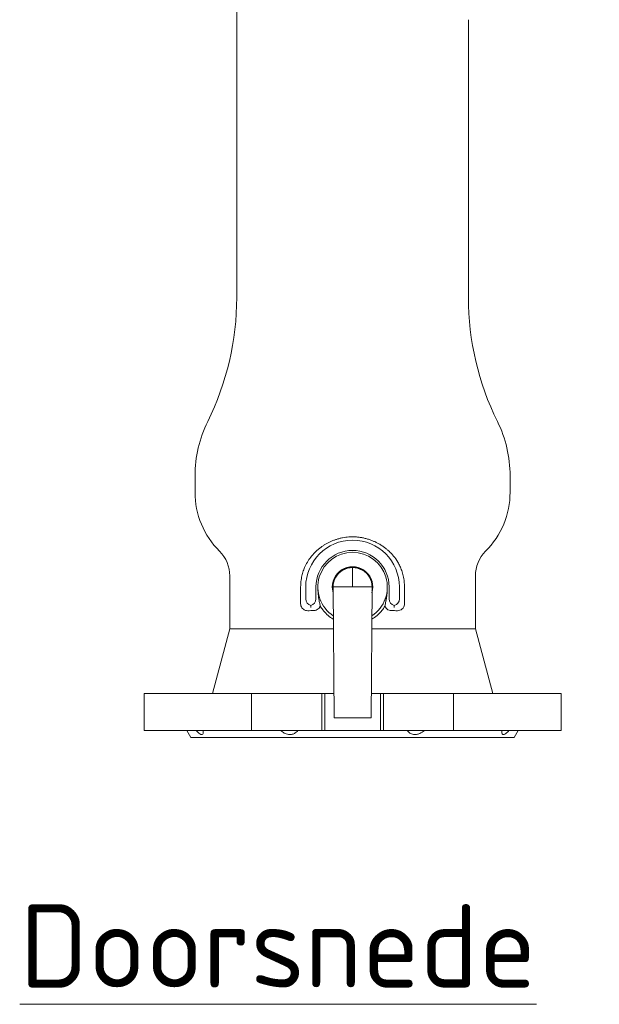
# Model space of a CAD drawing. Header units: metres. Extents: x 162359 to 162848, y 502589 to 502892.
# Tile 22 of 49: x 162842.691 to 162842.941, y 502688.957 to 502689.383. Entities that reach past the tile are written whole.
import ezdxf

# ---------------------------------------------------------------- set-up
doc = ezdxf.new("R2010")
doc.units = ezdxf.units.M
doc.layers.add('Default', color=7, linetype='Continuous', lineweight=0)
doc.layers.add('X-XX-AL-T18', color=10, linetype='Continuous', lineweight=18)
doc.styles.add('NLCS-ISO-M20-T18', font='NLCS-ISO.ttf', dxfattribs={"height": 0.036})

msp = doc.modelspace()

# ---------------------------------------------------------------- linework, layer by layer
at = {"layer": 'Default'}
for p, q in [((162842.784341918, 502689.2627919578), (162842.784341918, 502689.6233205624)), ((162842.884341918, 502689.3827205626), (162842.884341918, 502689.2627919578)), ((162842.7663419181, 502689.1786305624), (162842.7663419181, 502689.1857205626)), ((162842.9023419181, 502689.1857205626), (162842.9023419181, 502689.1786305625)), ((162842.8343419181, 502689.1461205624), (162842.8343419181, 502689.1377205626)), ((162842.781341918, 502689.1197205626), (162842.7813419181, 502689.1425057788)), ((162842.887341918, 502689.1425057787), (162842.887341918, 502689.1197205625)), ((162842.8119283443, 502689.1377205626), (162842.8119283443, 502689.1304128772)), ((162842.8141280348, 502689.1326125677), (162842.8141280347, 502689.1377205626)), ((162842.8185558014, 502689.1377205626), (162842.8185558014, 502689.1326125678)), ((162842.8259427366, 502689.1376049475), (162842.8259419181, 502689.1377205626)), ((162842.8259427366, 502689.1376049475), (162842.8259427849, 502689.1375981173)), ((162842.8263419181, 502689.0812205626), (162842.8259427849, 502689.1375981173)), ((162842.8329419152, 502689.1377205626), (162842.8343419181, 502689.1377205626)), ((162842.8357419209, 502689.1377205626), (162842.8343419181, 502689.1377205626)), ((162842.842341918, 502689.0812205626), (162842.8427410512, 502689.1375981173)), ((162842.8427410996, 502689.1376049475), (162842.8427410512, 502689.1375981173)), ((162842.8427410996, 502689.1376049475), (162842.8427419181, 502689.1377205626)), ((162842.8501280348, 502689.1326125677), (162842.8501280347, 502689.1377205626)), ((162842.8545558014, 502689.1377205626), (162842.8545558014, 502689.1326125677)), ((162842.8567554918, 502689.1304128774), (162842.8567554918, 502689.1377205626)), ((162842.816341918, 502689.1288346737), (162842.816341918, 502689.1297203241)), ((162842.852341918, 502689.1297203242), (162842.8523419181, 502689.1288346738)), ((162842.7738393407, 502689.0917205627), (162842.781341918, 502689.1197205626)), ((162842.781341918, 502689.1197205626), (162842.8260693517, 502689.1197205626)), ((162842.8426144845, 502689.1197205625), (162842.887341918, 502689.1197205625)), ((162842.887341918, 502689.1197205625), (162842.8948444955, 502689.0917205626)), ((162842.7443419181, 502689.0917205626), (162842.7443419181, 502689.0757205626)), ((162842.7443419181, 502689.0917205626), (162842.7907529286, 502689.0917205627)), ((162842.7907529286, 502689.0757205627), (162842.7907529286, 502689.0917205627)), ((162842.7907529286, 502689.0917205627), (162842.8223419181, 502689.0917205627)), ((162842.8210295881, 502689.0917205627), (162842.8210295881, 502689.0757205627)), ((162842.8223419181, 502689.0757205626), (162842.8223419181, 502689.0917205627)), ((162842.8223419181, 502689.0917205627), (162842.8262675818, 502689.0917205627)), ((162842.8424162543, 502689.0917205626), (162842.846341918, 502689.0917205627)), ((162842.846341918, 502689.0917205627), (162842.846341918, 502689.0757205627)), ((162842.846341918, 502689.0917205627), (162842.9243419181, 502689.0917205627)), ((162842.847654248, 502689.0757205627), (162842.847654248, 502689.0917205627)), ((162842.8779309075, 502689.0917205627), (162842.8779309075, 502689.0757205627)), ((162842.9243419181, 502689.0757205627), (162842.9243419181, 502689.0917205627)), ((162842.8263419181, 502689.0812205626), (162842.832841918, 502689.0812205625)), ((162842.832841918, 502689.0812205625), (162842.8343419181, 502689.0812205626)), ((162842.8358419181, 502689.0812205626), (162842.8343419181, 502689.0812205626)), ((162842.842341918, 502689.0812205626), (162842.8358419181, 502689.0812205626)), ((162842.7443419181, 502689.0757205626), (162842.7907529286, 502689.0757205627)), ((162842.7645739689, 502689.0727205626), (162842.762841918, 502689.0757205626)), ((162842.8210295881, 502689.0757205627), (162842.7907529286, 502689.0757205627)), ((162842.8223419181, 502689.0757205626), (162842.8210295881, 502689.0757205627)), ((162842.846341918, 502689.0757205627), (162842.8223419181, 502689.0757205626)), ((162842.847654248, 502689.0757205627), (162842.846341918, 502689.0757205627)), ((162842.8779309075, 502689.0757205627), (162842.847654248, 502689.0757205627)), ((162842.8779309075, 502689.0757205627), (162842.9243419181, 502689.0757205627)), ((162842.9058419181, 502689.0757205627), (162842.9041098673, 502689.0727205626)), ((162842.7645739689, 502689.0727205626), (162842.9041098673, 502689.0727205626))]:
    msp.add_line(p, q, dxfattribs=at)
at = {"layer": 'Default', "flags": 128}
for points in [[(162842.8259596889, 502689.1352104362), (162842.8257710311, 502689.1359592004), (162842.8255919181, 502689.1377205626)], [(162842.8427295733, 502689.1359768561), (162842.8427335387, 502689.1359960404), (162842.8429089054, 502689.1377205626)]]:
    msp.add_lwpolyline(points, dxfattribs=at)
at = {"layer": 'Default'}
for centre, radius, start, end in [((162842.663341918, 502689.2627919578), 0.121, 333.7084447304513, 3.543494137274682e-09), ((162843.005341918, 502689.2627919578), 0.121, 180.0000000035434, 206.2915552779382), ((162842.8193419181, 502689.1857205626), 0.05300000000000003, 153.7084447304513, 180.0000000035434), ((162842.8493419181, 502689.1857205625), 0.05300000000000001, 3.543494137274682e-09, 26.29155527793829), ((162842.802341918, 502689.1786305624), 0.03600000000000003, 180.0000000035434, 225.0991278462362), ((162842.866341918, 502689.1786305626), 0.036, 314.9008721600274, 3.543494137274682e-09), ((162842.8343419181, 502689.1377205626), 0.02021388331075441, 3.543494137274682e-09, 180.0000000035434), ((162842.7663419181, 502689.1425057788), 0.01500000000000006, 3.543494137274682e-09, 45.09912784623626), ((162842.8343419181, 502689.1377205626), 0.01578611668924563, 3.543494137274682e-09, 180.0000000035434), ((162842.8343419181, 502689.1377205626), 0.01500000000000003, 303.6492001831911, 236.350802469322), ((162842.9023419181, 502689.1425057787), 0.01500000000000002, 134.9008721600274, 180.0000000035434), ((162842.8343419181, 502689.1377205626), 0.008749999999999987, 343.3292461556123, 180.0000000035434), ((162842.8343419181, 502689.1377205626), 0.00856698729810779, 3.543494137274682e-09, 191.7439211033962), ((162842.8343419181, 502689.1377205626), 0.008400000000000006, 3.543494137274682e-09, 180.0000198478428)]:
    msp.add_arc(centre, radius, start, end, dxfattribs=at)
for centre, major_axis, ratio, start_param, end_param in [((162842.8171321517, 502689.132620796), (-0.002127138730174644, -0.002127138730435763), 0.9972646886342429, 5.499156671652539, 6.803770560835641), ((162842.8155516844, 502689.132620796), (0.002127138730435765, -0.00212713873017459), 0.9972646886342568, 5.762600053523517, 7.067213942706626), ((162842.8531321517, 502689.132620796), (-0.002127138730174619, -0.002127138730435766), 0.9972646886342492, 5.499156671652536, 6.80377056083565), ((162842.8515516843, 502689.132620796), (0.002127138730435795, -0.00212713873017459), 0.9972646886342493, 5.762600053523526, 7.067213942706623), ((162842.834341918, 502689.1248999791), (-0.05299999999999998, -3.253744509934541e-12), 0.05240777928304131, 5.032972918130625, 5.086098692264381), ((162842.834341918, 502689.1248999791), (-0.05299999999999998, -3.253744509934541e-12), 0.05240777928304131, 4.338679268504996, 4.391805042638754)]:
    msp.add_ellipse(centre, major_axis=major_axis, ratio=ratio, start_param=start_param, end_param=end_param, dxfattribs=at)
for points, knots in [([(162842.850095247, 502689.153130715), (162842.8497661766, 502689.1534269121), (162842.8491063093, 502689.1540208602), (162842.8479813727, 502689.1548970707), (162842.8467456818, 502689.1557484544), (162842.8454704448, 502689.1565071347), (162842.8441867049, 502689.1571651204), (162842.8429104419, 502689.157726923), (162842.841554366, 502689.1582267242), (162842.8401422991, 502689.1586465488), (162842.838690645, 502689.1589776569), (162842.8372016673, 502689.1592168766), (162842.8356649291, 502689.1593592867), (162842.834167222, 502689.1593949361), (162842.8327334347, 502689.1593366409), (162842.8313675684, 502689.1591989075), (162842.8300068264, 502689.1589781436), (162842.8286804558, 502689.1586796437), (162842.8274029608, 502689.1583121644), (162842.8261754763, 502689.1578822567), (162842.824987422, 502689.1573895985), (162842.8238197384, 502689.1568277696), (162842.8226864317, 502689.1562021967), (162842.8215920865, 502689.1555159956), (162842.8205659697, 502689.1547911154), (162842.8195474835, 502689.1539935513), (162842.8189251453, 502689.1534335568), (162842.8185885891, 502689.153130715)], [0, 0, 0, 0, 0.04620596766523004, 0.09265435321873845, 0.1399505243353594, 0.1875865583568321, 0.2266634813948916, 0.2659798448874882, 0.3061058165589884, 0.346538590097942, 0.3856257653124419, 0.4250329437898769, 0.4654914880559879, 0.5063287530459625, 0.5417270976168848, 0.5773787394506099, 0.6138142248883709, 0.6505122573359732, 0.6859165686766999, 0.7215387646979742, 0.7578038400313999, 0.7942726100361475, 0.8333853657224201, 0.8727117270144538, 0.9126433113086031, 0.9527581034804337, 1, 1, 1, 1]), ([(162842.8124581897, 502689.1425057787), (162842.812649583, 502689.1432406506), (162842.8130328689, 502689.1447123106), (162842.8139478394, 502689.1469225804), (162842.8151463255, 502689.149087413), (162842.8167243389, 502689.1512692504), (162842.8179332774, 502689.1524763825), (162842.8185885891, 502689.153130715)], [0, 0, 0, 0, 0.1588464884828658, 0.3181072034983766, 0.5283320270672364, 0.7443297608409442, 1, 1, 1, 1]), ([(162842.850095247, 502689.153130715), (162842.8507602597, 502689.152465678), (162842.8521047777, 502689.1511211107), (162842.8536500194, 502689.1489104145), (162842.8547942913, 502689.1467721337), (162842.8554649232, 502689.1451474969), (162842.8559348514, 502689.1437027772), (162842.8561283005, 502689.1429064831), (162842.8562256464, 502689.1425057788)], [0, 0, 0, 0, 0.2595186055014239, 0.5246929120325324, 0.6752683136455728, 0.8289580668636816, 0.9139297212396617, 1, 1, 1, 1]), ([(162842.8124581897, 502689.1425057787), (162842.8123050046, 502689.1417228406), (162842.8119963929, 502689.1401455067), (162842.8119511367, 502689.1385327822), (162842.8119283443, 502689.1377205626)], [0, 0, 0, 0, 0.4963680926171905, 1, 1, 1, 1]), ([(162842.8567554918, 502689.1377205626), (162842.8567333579, 502689.1385209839), (162842.8566887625, 502689.1401336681), (162842.8563807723, 502689.1417112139), (162842.8562256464, 502689.1425057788)], [0, 0, 0, 0, 0.4963286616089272, 1, 1, 1, 1]), ([(162842.8200736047, 502689.1310947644), (162842.820019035, 502689.1313499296), (162842.8198947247, 502689.1319311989), (162842.8197248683, 502689.1328867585), (162842.8195794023, 502689.1339064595), (162842.8194726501, 502689.1348715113), (162842.8194013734, 502689.135741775), (162842.8193601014, 502689.1366190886), (162842.8193441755, 502689.1372055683), (162842.8193425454, 502689.1375774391), (162842.819341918, 502689.1377205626)], [0, 0, 0, 0, 0.2007568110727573, 0.4573262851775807, 0.6325432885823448, 0.7535107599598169, 0.8798051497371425, 0.9306212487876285, 0.973297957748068, 1, 1, 1, 1]), ([(162842.8259419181, 502689.1377205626), (162842.8260471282, 502689.1377205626), (162842.8262582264, 502689.1377205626), (162842.8278779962, 502689.1377205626), (162842.8301948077, 502689.1377205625), (162842.8320281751, 502689.1377205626), (162842.8329419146, 502689.1377205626)], [0, 0, 0, 0, 0.2491970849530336, 0.4999999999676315, 0.7508029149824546, 1, 1, 1, 1]), ([(162842.8427419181, 502689.1377205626), (162842.8427072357, 502689.1377205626), (162842.8426389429, 502689.1377205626), (162842.8421037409, 502689.1377205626), (162842.8413011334, 502689.1377205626), (162842.8402410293, 502689.1377205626), (162842.8389698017, 502689.1377205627), (162842.8374539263, 502689.1377205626), (162842.8363421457, 502689.1377205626), (162842.8357419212, 502689.1377205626)], [0, 0, 0, 0, 0.1444000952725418, 0.2843377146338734, 0.4220973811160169, 0.5591751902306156, 0.6967649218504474, 0.83629044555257, 1, 1, 1, 1]), ([(162842.8493419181, 502689.1377205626), (162842.8493405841, 502689.1375134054), (162842.8493375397, 502689.1370406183), (162842.8493081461, 502689.1362134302), (162842.8492685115, 502689.135593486), (162842.8492280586, 502689.1351002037), (162842.8491970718, 502689.1347662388), (162842.8491490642, 502689.134304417), (162842.8491003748, 502689.1339057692), (162842.8490543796, 502689.1335652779), (162842.8490258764, 502689.1333644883), (162842.8489886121, 502689.1331135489), (162842.8489393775, 502689.1328015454), (162842.8488872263, 502689.1324946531), (162842.8488271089, 502689.1321597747), (162842.8487381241, 502689.1316901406), (162842.8486609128, 502689.1313307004), (162842.8486102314, 502689.1310947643)], [0, 0, 0, 0, 0.03859489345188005, 0.0880836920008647, 0.18143118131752, 0.2204750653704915, 0.2595214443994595, 0.3085071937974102, 0.4124893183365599, 0.4486360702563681, 0.4847824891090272, 0.5210426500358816, 0.5898274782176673, 0.6701331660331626, 0.716030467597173, 0.8136029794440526, 1, 1, 1, 1]), ([(162842.8119283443, 502689.1304128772), (162842.8119562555, 502689.130108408), (162842.8120120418, 502689.1294998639), (162842.8124456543, 502689.1286834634), (162842.8130983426, 502689.1280270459), (162842.8139724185, 502689.1275628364), (162842.8146443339, 502689.1275121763), (162842.8149931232, 502689.1274858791)], [0, 0, 0, 0, 0.1849020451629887, 0.3695649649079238, 0.560929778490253, 0.7720799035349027, 1, 1, 1, 1]), ([(162842.8176405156, 502689.1275360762), (162842.8179820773, 502689.1275768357), (162842.81866539, 502689.1276583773), (162842.8195679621, 502689.128221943), (162842.8201130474, 502689.1288697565), (162842.8203114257, 502689.1293088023), (162842.8203654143, 502689.1294282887)], [0, 0, 0, 0, 0.2982161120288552, 0.5965975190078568, 0.8902141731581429, 1, 1, 1, 1]), ([(162842.8203654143, 502689.1294282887), (162842.820328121, 502689.129696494), (162842.8202655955, 502689.1301461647), (162842.8201288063, 502689.1308220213), (162842.8200736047, 502689.1310947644)], [0, 0, 0, 0, 0.5964484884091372, 1, 1, 1, 1]), ([(162842.8203654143, 502689.1294282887), (162842.8207148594, 502689.1288909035), (162842.8215480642, 502689.1276095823), (162842.8232309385, 502689.1258451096), (162842.824799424, 502689.1245187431), (162842.8258251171, 502689.123987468), (162842.8260399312, 502689.1238762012)], [0, 0, 0, 0, 0.2390386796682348, 0.5699554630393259, 0.9099344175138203, 1, 1, 1, 1]), ([(162842.8426438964, 502689.1238749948), (162842.842870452, 502689.1239939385), (162842.843893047, 502689.1245308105), (162842.8453615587, 502689.125770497), (162842.847051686, 502689.1275065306), (162842.8478934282, 502689.128783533), (162842.8483184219, 502689.1294282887)], [0, 0, 0, 0, 0.09526620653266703, 0.4299991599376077, 0.7122079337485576, 1, 1, 1, 1]), ([(162842.8486102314, 502689.1310947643), (162842.8485338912, 502689.1307069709), (162842.8484060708, 502689.1300576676), (162842.8483435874, 502689.129608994), (162842.8483184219, 502689.1294282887)], [0, 0, 0, 0, 0.5972454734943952, 1, 1, 1, 1]), ([(162842.8483184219, 502689.1294282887), (162842.8484773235, 502689.1291249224), (162842.8487950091, 502689.1285184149), (162842.8496057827, 502689.1278810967), (162842.8503910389, 502689.1275798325), (162842.850882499, 502689.1275468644), (162842.8510433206, 502689.1275360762)], [0, 0, 0, 0, 0.2846717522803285, 0.569132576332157, 0.8590062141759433, 1, 1, 1, 1]), ([(162842.8536907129, 502689.1274858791), (162842.854063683, 502689.127516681), (162842.854810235, 502689.1275783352), (162842.8557874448, 502689.1281610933), (162842.8564685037, 502689.1290134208), (162842.8567325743, 502689.1298274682), (162842.8567505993, 502689.1302879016), (162842.8567554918, 502689.1304128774)], [0, 0, 0, 0, 0.2438254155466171, 0.4880508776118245, 0.7188610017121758, 0.9236903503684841, 1, 1, 1, 1]), ([(162842.7668541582, 502689.0757205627), (162842.7672128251, 502689.075342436), (162842.7679334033, 502689.0745827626), (162842.7688600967, 502689.0739768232), (162842.7694910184, 502689.0739700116), (162842.7698789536, 502689.0744248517), (162842.7698905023, 502689.0750892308), (162842.7698970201, 502689.0754641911)], [0, 0, 0, 0, 0.218633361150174, 0.4392445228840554, 0.6096674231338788, 0.7797053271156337, 1, 1, 1, 1]), ([(162842.8033189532, 502689.0757205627), (162842.8038254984, 502689.0753423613), (162842.8048431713, 502689.0745825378), (162842.8065101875, 502689.073977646), (162842.80802967, 502689.0739677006), (162842.8095175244, 502689.0744809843), (162842.8102648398, 502689.0752467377), (162842.8107272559, 502689.0757205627)], [0, 0, 0, 0, 0.2070996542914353, 0.4160727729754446, 0.5775052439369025, 0.7385730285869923, 1, 1, 1, 1]), ([(162842.8579565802, 502689.0757205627), (162842.8583142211, 502689.0753423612), (162842.8590327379, 502689.0745825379), (162842.8604643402, 502689.0739776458), (162842.8619799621, 502689.0739677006), (162842.8636675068, 502689.0744809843), (162842.8647160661, 502689.0752467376), (162842.865364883, 502689.0757205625)], [0, 0, 0, 0, 0.2070996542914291, 0.4160727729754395, 0.577505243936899, 0.7385730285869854, 1, 1, 1, 1]), ([(162842.8987771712, 502689.0754461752), (162842.8987788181, 502689.0751691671), (162842.8987827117, 502689.0745143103), (162842.8991184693, 502689.0739803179), (162842.899739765, 502689.0739670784), (162842.9006391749, 502689.0744812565), (162842.9013746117, 502689.0752468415), (162842.9018296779, 502689.0757205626)], [0, 0, 0, 0, 0.1619298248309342, 0.3828076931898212, 0.5534366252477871, 0.723680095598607, 1, 1, 1, 1])]:
    msp.add_open_spline(points, degree=3, knots=knots, dxfattribs=at)

# ---------------------------------------------------------------- texts
at = {"layer": 'X-XX-AL-T18', "linetype": 'Continuous', "ltscale": 0.02, "insert": (162842.6906618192, 502688.9646994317), "char_height": 0.036, "attachment_point": 7, "rotation": 3.517450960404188e-09, "line_spacing_factor": 0.8, "style": 'NLCS-ISO-M20-T18'}
msp.add_mtext('{\\LDoorsnede}', dxfattribs=at)

doc.saveas('drawing.dxf')
